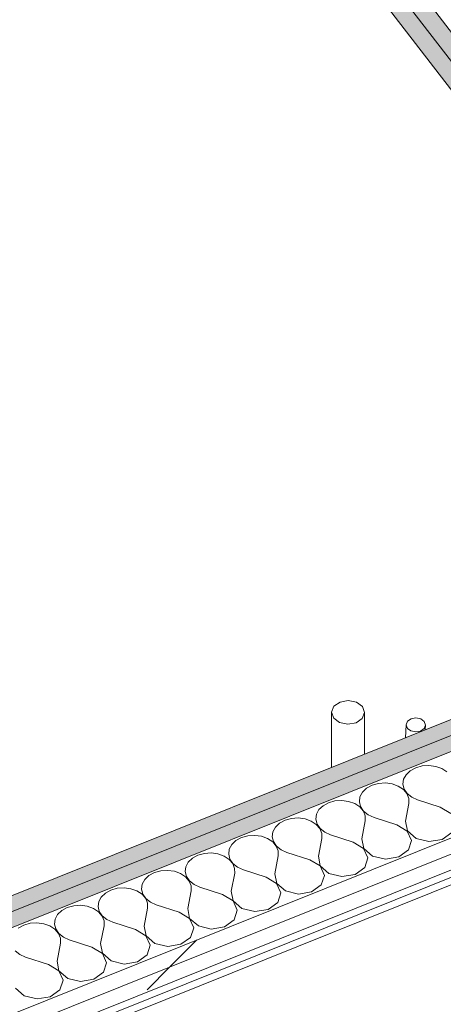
# Model space of a CAD drawing. Header units: millimetres. Extents: x -2220 to 52371, y -4077 to 6953.
# Tile 213 of 228: x 28369 to 28670, y 1370 to 2069. Entities that reach past the tile are written whole.
import ezdxf

# ---------------------------------------------------------------- set-up
doc = ezdxf.new("R2010")
doc.units = ezdxf.units.MM
doc.header["$MEASUREMENT"] = 0
doc.linetypes.add('Wipeout_Contour', pattern=[1000, 0, -1000])
doc.layers.add('Nuevo_01 Sanitaris', color=7, linetype='Continuous')
doc.layers.add('Nuevo_08_E_Envans secs', color=7, linetype='Continuous')
for name, color, linetype, lineweight in [('Nuevo_01 Sanitaris_Pluma_Nº__24', 252, 'Continuous', 5), ('Nuevo_01 Sanitaris_Pluma_Nº__75', 7, 'Continuous', 5), ('Nuevo_08_E_Envans secs_Pluma_Nº__1', 7, 'Continuous', 5)]:
    doc.layers.add(name, color=color, linetype=linetype, lineweight=lineweight)
for name, color, linetype, lineweight, true_color in [('Nuevo_08_E_Envans secs_Pluma_Nº__102', 7, 'Continuous', 5, 0xcccccc), ('Nuevo_08_E_Envans secs_Pluma_Nº__171', 171, 'Continuous', 13, 0xaaaaff), ('Nuevo_08_E_Envans secs_Pluma_Nº__177', 7, 'Continuous', 15, 0xf7e046), ('Nuevo_08_E_Envans secs_Pluma_Nº__79', 7, 'Continuous', 5, 0xaaffd5)]:
    doc.layers.add(name, color=color, linetype=linetype, lineweight=lineweight, true_color=true_color)
pattern_1 = [(45, (42615.74, 4689.65), (-183.8478, 183.8478), [195, -65]), (45, (42615.74, 4873.5), (-183.8478, 183.8478), [195, -65])]

# ---------------------------------------------------------------- blocks, each defined once
blk = doc.blocks.new('*X301', base_point=(42615.74, 4689.65))
at = {"layer": 'Nuevo_08_E_Envans secs_Pluma_Nº__102', "color": 254, "linetype": 'Continuous', "lineweight": 5, "true_color": 0xcccccc}
for p, q in [((28650.44, 1538.09), (28646.54, 1535.97)), ((28655, 1539.36), (28650.44, 1538.09)), ((28659.86, 1539.68), (28655, 1539.36)), ((28664.65, 1539.03), (28659.86, 1539.68)), ((28669.02, 1537.46), (28664.65, 1539.03)), ((28672.63, 1535.09), (28669.02, 1537.46)), ((28643.6, 1533.16), (28641.82, 1529.88)), ((28646.54, 1535.97), (28643.6, 1533.16)), ((28615.62, 1523.56), (28612.67, 1520.75)), ((28619.51, 1525.68), (28615.62, 1523.56)), ((28624.07, 1526.95), (28619.51, 1525.68)), ((28628.93, 1527.28), (28624.07, 1526.95)), ((28633.72, 1526.63), (28628.93, 1527.28)), ((28638.09, 1525.06), (28633.72, 1526.63)), ((28641.7, 1522.68), (28638.09, 1525.06)), ((28641.82, 1529.88), (28641.36, 1526.37)), ((28641.36, 1526.37), (28642.24, 1522.9)), ((28610.89, 1517.47), (28610.43, 1513.96)), ((28612.67, 1520.75), (28610.89, 1517.47)), ((28644.27, 1519.69), (28641.7, 1522.68)), ((28642.24, 1522.9), (28644.4, 1519.74)), ((28645.61, 1516.3), (28644.27, 1519.69)), ((28644.4, 1519.74), (28647.67, 1517.13)), ((28647.67, 1517.13), (28651.8, 1515.26)), ((28584.69, 1511.16), (28581.74, 1508.35)), ((28588.59, 1513.28), (28584.69, 1511.16)), ((28593.14, 1514.55), (28588.59, 1513.28)), ((28598, 1514.87), (28593.14, 1514.55)), ((28602.79, 1514.22), (28598, 1514.87)), ((28607.16, 1512.65), (28602.79, 1514.22)), ((28610.77, 1510.28), (28607.16, 1512.65)), ((28610.43, 1513.96), (28611.31, 1510.5)), ((28613.34, 1507.28), (28610.77, 1510.28)), ((28611.31, 1510.5), (28613.47, 1507.33)), ((28643.21, 1500.12), (28645.62, 1512.78)), ((28645.62, 1512.78), (28645.61, 1516.3)), ((28667.95, 1510.04), (28651.8, 1515.26)), ((28675.36, 1505.56), (28667.95, 1510.04)), ((28567.07, 1502.47), (28562.21, 1502.14)), ((28571.86, 1501.82), (28567.07, 1502.47)), ((28579.96, 1505.07), (28579.5, 1501.56)), ((28581.74, 1508.35), (28579.96, 1505.07)), ((28614.68, 1503.9), (28613.34, 1507.28)), ((28613.47, 1507.33), (28616.74, 1504.72)), ((28614.69, 1500.37), (28614.68, 1503.9)), ((28616.74, 1504.72), (28620.88, 1502.85)), ((28637.02, 1497.64), (28620.88, 1502.85)), ((28550.81, 1495.95), (28549.03, 1492.66)), ((28553.76, 1498.75), (28550.81, 1495.95)), ((28557.66, 1500.87), (28553.76, 1498.75)), ((28562.21, 1502.14), (28557.66, 1500.87)), ((28576.23, 1500.25), (28571.86, 1501.82)), ((28579.84, 1497.87), (28576.23, 1500.25)), ((28579.5, 1501.56), (28580.38, 1498.09)), ((28582.41, 1494.88), (28579.84, 1497.87)), ((28580.38, 1498.09), (28582.54, 1494.93)), ((28612.28, 1487.71), (28614.69, 1500.37)), ((28644.43, 1493.15), (28637.02, 1497.64)), ((28643.21, 1500.12), (28644.56, 1493.2)), ((28526.73, 1488.47), (28522.83, 1486.35)), ((28531.28, 1489.74), (28526.73, 1488.47)), ((28536.14, 1490.06), (28531.28, 1489.74)), ((28540.93, 1489.41), (28536.14, 1490.06)), ((28545.3, 1487.84), (28540.93, 1489.41)), ((28549.03, 1492.66), (28548.57, 1489.15)), ((28548.57, 1489.15), (28549.45, 1485.69)), ((28583.75, 1491.49), (28582.41, 1494.88)), ((28582.54, 1494.93), (28585.81, 1492.32)), ((28583.76, 1487.97), (28583.75, 1491.49)), ((28585.81, 1492.32), (28589.95, 1490.45)), ((28606.09, 1485.23), (28589.95, 1490.45)), ((28647.47, 1486.53), (28644.43, 1493.15)), ((28644.56, 1493.2), (28650.73, 1487.84)), ((28669.31, 1487.21), (28676.16, 1492.14)), ((28519.88, 1483.54), (28518.1, 1480.26)), ((28522.83, 1486.35), (28519.88, 1483.54)), ((28548.91, 1485.47), (28545.3, 1487.84)), ((28551.48, 1482.47), (28548.91, 1485.47)), ((28549.45, 1485.69), (28551.61, 1482.52)), ((28552.82, 1479.09), (28551.48, 1482.47)), ((28551.61, 1482.52), (28554.88, 1479.91)), ((28581.35, 1475.31), (28583.76, 1487.97)), ((28613.5, 1480.75), (28606.09, 1485.23)), ((28612.28, 1487.71), (28613.63, 1480.8)), ((28645.23, 1479.73), (28647.47, 1486.53)), ((28650.73, 1487.84), (28659.9, 1485.62)), ((28659.9, 1485.62), (28669.31, 1487.21)), ((28495.8, 1476.06), (28491.9, 1473.94)), ((28500.35, 1477.33), (28495.8, 1476.06)), ((28505.21, 1477.66), (28500.35, 1477.33)), ((28510.01, 1477.01), (28505.21, 1477.66)), ((28514.37, 1475.44), (28510.01, 1477.01)), ((28517.98, 1473.06), (28514.37, 1475.44)), ((28518.1, 1480.26), (28517.64, 1476.75)), ((28517.64, 1476.75), (28518.52, 1473.28)), ((28550.42, 1462.9), (28552.83, 1475.56)), ((28552.83, 1475.56), (28552.82, 1479.09)), ((28554.88, 1479.91), (28559.02, 1478.04)), ((28575.16, 1472.83), (28559.02, 1478.04)), ((28581.35, 1475.31), (28582.7, 1468.4)), ((28616.54, 1474.12), (28613.5, 1480.75)), ((28613.63, 1480.8), (28619.81, 1475.43)), ((28619.81, 1475.43), (28628.97, 1473.21)), ((28628.97, 1473.21), (28638.38, 1474.81)), ((28638.38, 1474.81), (28645.23, 1479.73)), ((28487.17, 1467.85), (28486.71, 1464.34)), ((28488.95, 1471.14), (28487.17, 1467.85)), ((28491.9, 1473.94), (28488.95, 1471.14)), ((28520.55, 1470.07), (28517.98, 1473.06)), ((28518.52, 1473.28), (28520.68, 1470.12)), ((28521.89, 1466.68), (28520.55, 1470.07)), ((28520.68, 1470.12), (28523.95, 1467.51)), ((28523.95, 1467.51), (28528.09, 1465.64)), ((28582.57, 1468.35), (28575.16, 1472.83)), ((28585.61, 1461.72), (28582.57, 1468.35)), ((28582.7, 1468.4), (28588.88, 1463.03)), ((28614.3, 1467.33), (28616.54, 1474.12)), ((28460.97, 1461.54), (28458.02, 1458.73)), ((28464.87, 1463.66), (28460.97, 1461.54)), ((28469.42, 1464.93), (28464.87, 1463.66)), ((28474.28, 1465.25), (28469.42, 1464.93)), ((28479.08, 1464.6), (28474.28, 1465.25)), ((28483.44, 1463.03), (28479.08, 1464.6)), ((28487.05, 1460.66), (28483.44, 1463.03)), ((28486.71, 1464.34), (28487.59, 1460.88)), ((28489.62, 1457.66), (28487.05, 1460.66)), ((28487.59, 1460.88), (28489.75, 1457.71)), ((28519.49, 1450.5), (28521.9, 1463.16)), ((28521.9, 1463.16), (28521.89, 1466.68)), ((28544.23, 1460.42), (28528.09, 1465.64)), ((28550.42, 1462.9), (28551.77, 1455.99)), ((28583.37, 1454.92), (28585.61, 1461.72)), ((28588.88, 1463.03), (28598.04, 1460.81)), ((28598.04, 1460.81), (28607.45, 1462.4)), ((28607.45, 1462.4), (28614.3, 1467.33)), ((28456.24, 1455.45), (28455.78, 1451.94)), ((28458.02, 1458.73), (28456.24, 1455.45)), ((28490.96, 1454.28), (28489.62, 1457.66)), ((28489.75, 1457.71), (28493.02, 1455.1)), ((28490.97, 1450.75), (28490.96, 1454.28)), ((28493.02, 1455.1), (28497.16, 1453.23)), ((28551.64, 1455.94), (28544.23, 1460.42)), ((28554.68, 1449.31), (28551.64, 1455.94)), ((28551.77, 1455.99), (28557.95, 1450.62)), ((28576.52, 1450), (28583.37, 1454.92)), ((28430.04, 1449.13), (28427.09, 1446.33)), ((28433.94, 1451.25), (28430.04, 1449.13)), ((28438.49, 1452.52), (28433.94, 1451.25)), ((28443.35, 1452.85), (28438.49, 1452.52)), ((28448.15, 1452.2), (28443.35, 1452.85)), ((28452.51, 1450.63), (28448.15, 1452.2)), ((28456.12, 1448.26), (28452.51, 1450.63)), ((28455.78, 1451.94), (28456.66, 1448.47)), ((28458.69, 1445.26), (28456.12, 1448.26)), ((28456.66, 1448.47), (28458.82, 1445.31)), ((28488.56, 1438.09), (28490.97, 1450.75)), ((28513.3, 1448.02), (28497.16, 1453.23)), ((28520.71, 1443.54), (28513.3, 1448.02)), ((28519.49, 1450.5), (28520.84, 1443.59)), ((28552.44, 1442.52), (28554.68, 1449.31)), ((28557.95, 1450.62), (28567.11, 1448.4)), ((28567.11, 1448.4), (28576.52, 1450)), ((28407.56, 1440.12), (28403.01, 1438.85)), ((28412.42, 1440.44), (28407.56, 1440.12)), ((28417.22, 1439.79), (28412.42, 1440.44)), ((28421.59, 1438.22), (28417.22, 1439.79)), ((28425.32, 1443.04), (28424.85, 1439.53)), ((28424.85, 1439.53), (28425.73, 1436.07)), ((28427.09, 1446.33), (28425.32, 1443.04)), ((28460.04, 1441.87), (28458.69, 1445.26)), ((28458.82, 1445.31), (28462.09, 1442.7)), ((28460.04, 1438.35), (28460.04, 1441.87)), ((28462.09, 1442.7), (28466.23, 1440.83)), ((28482.37, 1435.61), (28466.23, 1440.83)), ((28523.75, 1436.91), (28520.71, 1443.54)), ((28520.84, 1443.59), (28527.02, 1438.22)), ((28545.59, 1437.59), (28552.44, 1442.52)), ((28396.16, 1433.92), (28394.39, 1430.64)), ((28399.11, 1436.73), (28396.16, 1433.92)), ((28403.01, 1438.85), (28399.11, 1436.73)), ((28425.19, 1435.85), (28421.59, 1438.22)), ((28427.76, 1432.86), (28425.19, 1435.85)), ((28425.73, 1436.07), (28427.89, 1432.91)), ((28429.11, 1429.47), (28427.76, 1432.86)), ((28427.89, 1432.91), (28431.16, 1430.29)), ((28457.63, 1425.69), (28460.04, 1438.35)), ((28489.78, 1431.13), (28482.37, 1435.61)), ((28488.56, 1438.09), (28489.91, 1431.18)), ((28521.51, 1430.11), (28523.75, 1436.91)), ((28527.02, 1438.22), (28536.18, 1436)), ((28536.18, 1436), (28545.59, 1437.59)), ((28372.08, 1426.44), (28368.18, 1424.32)), ((28376.63, 1427.71), (28372.08, 1426.44)), ((28381.49, 1428.04), (28376.63, 1427.71)), ((28386.29, 1427.39), (28381.49, 1428.04)), ((28390.66, 1425.82), (28386.29, 1427.39)), ((28394.26, 1423.45), (28390.66, 1425.82)), ((28394.39, 1430.64), (28393.92, 1427.13)), ((28393.92, 1427.13), (28394.8, 1423.66)), ((28426.7, 1413.28), (28429.11, 1425.94)), ((28429.11, 1425.94), (28429.11, 1429.47)), ((28431.16, 1430.29), (28435.3, 1428.42)), ((28451.44, 1423.21), (28435.3, 1428.42)), ((28457.63, 1425.69), (28458.98, 1418.78)), ((28492.82, 1424.5), (28489.78, 1431.13)), ((28489.91, 1431.18), (28496.09, 1425.81)), ((28496.09, 1425.81), (28505.25, 1423.59)), ((28514.66, 1425.19), (28521.51, 1430.11)), ((28396.84, 1420.45), (28394.26, 1423.45)), ((28394.8, 1423.66), (28396.96, 1420.5)), ((28398.18, 1417.06), (28396.84, 1420.45)), ((28396.96, 1420.5), (28400.23, 1417.89)), ((28458.85, 1418.73), (28451.44, 1423.21)), ((28461.89, 1412.1), (28458.85, 1418.73)), ((28458.98, 1418.78), (28465.16, 1413.41)), ((28490.58, 1417.71), (28492.82, 1424.5)), ((28505.25, 1423.59), (28514.66, 1425.19)), ((28395.77, 1400.88), (28398.18, 1413.54)), ((28398.18, 1413.54), (28398.18, 1417.06)), ((28400.23, 1417.89), (28404.37, 1416.02)), ((28420.51, 1410.8), (28404.37, 1416.02)), ((28426.7, 1413.28), (28428.05, 1406.37)), ((28459.65, 1405.31), (28461.89, 1412.1)), ((28465.16, 1413.41), (28474.32, 1411.19)), ((28474.32, 1411.19), (28483.73, 1412.78)), ((28483.73, 1412.78), (28490.58, 1417.71)), ((28366.03, 1408.1), (28369.3, 1405.48)), ((28369.3, 1405.48), (28373.44, 1403.61)), ((28427.92, 1406.32), (28420.51, 1410.8)), ((28430.96, 1399.69), (28427.92, 1406.32)), ((28428.05, 1406.37), (28434.23, 1401)), ((28452.81, 1400.38), (28459.65, 1405.31)), ((28389.59, 1398.4), (28373.44, 1403.61)), ((28397, 1393.92), (28389.59, 1398.4)), ((28395.77, 1400.88), (28397.12, 1393.97)), ((28428.72, 1392.9), (28430.96, 1399.69)), ((28434.23, 1401), (28443.39, 1398.78)), ((28443.39, 1398.78), (28452.81, 1400.38)), ((28400.03, 1387.29), (28397, 1393.92)), ((28397.12, 1393.97), (28403.3, 1388.6)), ((28421.88, 1387.97), (28428.72, 1392.9)), ((28397.8, 1380.5), (28400.03, 1387.29)), ((28403.3, 1388.6), (28412.46, 1386.38)), ((28412.46, 1386.38), (28421.88, 1387.97)), ((28366.19, 1381.56), (28372.37, 1376.19)), ((28390.95, 1375.57), (28397.8, 1380.5)), ((28372.37, 1376.19), (28381.53, 1373.97)), ((28381.53, 1373.97), (28390.95, 1375.57))]:
    blk.add_line(p, q, dxfattribs=at)
blk = doc.blocks.new('Elem Sección_224_2', base_point=(42615.74, 4689.65))
at = {"layer": 'Nuevo_08_E_Envans secs_Pluma_Nº__79', "linetype": 'Continuous', "lineweight": 5, "true_color": 0xaaffd5}
for points in [[(27600.99, 1141.44), (27600.99, 1130.04), (28957.13, 1673.95), (28950.42, 1682.66)], [(27600.99, 1130.04), (27600.99, 1118.65), (28975.89, 1670.08), (28969.19, 1678.79), (28957.13, 1673.95)]]:
    blk.add_hatch(color=121, dxfattribs=at).paths.add_polyline_path(points)
at = {"layer": 'Nuevo_08_E_Envans secs', "lineweight": 0}
blk.add_blockref('*X301', (42615.74, 4689.65), dxfattribs=at)
at = {"color": 254, "linetype": 'Wipeout_Contour', "lineweight": 0, "ltscale": 142698.125829}
blk.add_wipeout([(27600.99, 1034.48), (29114.47, 1641.5), (29107.77, 1650.2), (29095.71, 1645.37), (27600.99, 1045.88)], dxfattribs=at).dxf.layer = 'Nuevo_08_E_Envans secs'
at = {"layer": 'Nuevo_08_E_Envans secs_Pluma_Nº__177', "linetype": 'Continuous', "lineweight": 15, "true_color": 0xf7e046}
h = blk.add_hatch(dxfattribs=at)
h.set_pattern_fill('Panellat_HPL_0002', color=53, style=0, pattern_type=2)
h.set_pattern_definition(pattern_1)
h.paths.add_polyline_path([(27600.99, 1034.48), (29114.47, 1641.5), (29107.77, 1650.2), (29095.71, 1645.37), (27600.99, 1045.88)])
at = {"color": 254, "linetype": 'Wipeout_Contour', "lineweight": 0, "ltscale": 142643.437328}
blk.add_wipeout([(27600.99, 1057.28), (27600.99, 1045.88), (29095.71, 1645.37), (29089, 1654.07), (29076.94, 1649.24)], dxfattribs=at).dxf.layer = 'Nuevo_08_E_Envans secs'
at = {"layer": 'Nuevo_08_E_Envans secs_Pluma_Nº__177', "linetype": 'Continuous', "lineweight": 15, "true_color": 0xf7e046}
h = blk.add_hatch(dxfattribs=at)
h.set_pattern_fill('Panellat_HPL_0002', color=53, style=0, pattern_type=2)
h.set_pattern_definition(pattern_1)
h.paths.add_polyline_path([(27600.99, 1057.28), (27600.99, 1045.88), (29095.71, 1645.37), (29089, 1654.07), (29076.94, 1649.24)])
at = {"color": 254, "linetype": 'Wipeout_Contour', "lineweight": 0, "ltscale": 113592.899743}
blk.add_wipeout([(27600.99, 1023.96), (29131.79, 1637.92), (29128.7, 1641.94), (27600.99, 1029.22)], dxfattribs=at).dxf.layer = 'Nuevo_08_E_Envans secs'
at = {"layer": 'Nuevo_08_E_Envans secs_Pluma_Nº__171', "linetype": 'Continuous', "lineweight": 13, "true_color": 0xaaaaff}
h = blk.add_hatch(dxfattribs=at)
h.set_pattern_fill('Panellat_HPL_0002', color=161, style=0, pattern_type=2)
h.set_pattern_definition(pattern_1)
h.paths.add_polyline_path([(27600.99, 1023.96), (29131.79, 1637.92), (29128.7, 1641.94), (27600.99, 1029.22)])
at = {"layer": 'Nuevo_08_E_Envans secs_Pluma_Nº__1', "color": 7, "linetype": 'Continuous', "lineweight": 5}
for p, q in [((28938.36, 1677.82), (27600.99, 1141.44)), ((28957.13, 1673.95), (27600.99, 1130.04)), ((28975.89, 1670.08), (27600.99, 1118.65)), ((29076.94, 1649.24), (27600.99, 1057.28)), ((29095.71, 1645.37), (27600.99, 1045.88)), ((29114.47, 1641.5), (27600.99, 1034.48)), ((29123.13, 1639.71), (27600.99, 1029.22)), ((29131.79, 1637.92), (27600.99, 1023.96))]:
    blk.add_line(p, q, dxfattribs=at)
blk = doc.blocks.new('Elem Sección_227_2', base_point=(42615.74, 4689.65))
at = {"layer": 'Nuevo_01 Sanitaris_Pluma_Nº__24', "color": 252, "linetype": 'Continuous', "lineweight": 5}
for p, q in [((28592.4, 1581.68), (28590.74, 1577.49)), ((28608.41, 1584.59), (28612.61, 1581.45)), ((28612.61, 1581.45), (28614.08, 1577.22)), ((28590.74, 1577.49), (28592.21, 1573.25)), ((28592.21, 1573.25), (28596.41, 1570.12)), ((28614.08, 1577.22), (28612.42, 1573.02)), ((28654.09, 1572.73), (28656.58, 1570.88)), ((28644.63, 1571.02), (28643.65, 1568.54)), ((28643.65, 1568.54), (28644.52, 1566.03)), ((28644.52, 1566.03), (28647.01, 1564.18)), ((28657.45, 1568.37), (28656.47, 1565.89)), ((28656.58, 1570.88), (28657.45, 1568.37))]:
    blk.add_line(p, q, dxfattribs=at)
at = {"layer": 'Nuevo_01 Sanitaris_Pluma_Nº__24', "color": 252, "linetype": 'Continuous', "lineweight": 5, "flags": 128}
for points in [[(28608.41, 1584.59), (28602.6, 1585.78), (28596.74, 1584.72), (28592.4, 1581.68)], [(28596.41, 1570.12), (28602.22, 1568.92), (28608.08, 1569.98), (28612.42, 1573.02)], [(28654.09, 1572.73), (28650.65, 1573.44), (28647.19, 1572.81), (28644.63, 1571.02)], [(28647.01, 1564.18), (28650.44, 1563.47), (28653.91, 1564.09), (28656.47, 1565.89)]]:
    blk.add_lwpolyline(points, dxfattribs=at)
at = {"layer": 'Nuevo_01 Sanitaris_Pluma_Nº__75', "color": 7, "linetype": 'Continuous', "lineweight": 5}
for p, q in [((28590.74, 1538.4), (28590.74, 1577.49)), ((28614.08, 1547.76), (28614.08, 1577.22)), ((28643.17, 1559.42), (28643.65, 1568.54)), ((28657.27, 1565.08), (28657.45, 1568.37))]:
    blk.add_line(p, q, dxfattribs=at)
blk = doc.blocks.new('Elem Sección_250_2', base_point=(42615.74, 4689.65))
at = {"layer": 'Nuevo_08_E_Envans secs_Pluma_Nº__79', "linetype": 'Continuous', "lineweight": 5, "true_color": 0xaaffd5}
for points in [[(27852.21, 3129.78), (27840.14, 3124.94), (27846.85, 3116.23), (28950.42, 1682.66), (28957.13, 1673.95), (28969.19, 1678.79)], [(27846.85, 3116.23), (27834.79, 3111.39), (28938.36, 1677.82), (28950.42, 1682.66)]]:
    blk.add_hatch(color=121, dxfattribs=at).paths.add_polyline_path(points)
at = {"color": 254, "linetype": 'Wipeout_Contour', "lineweight": 0, "ltscale": 143499.210203}
blk.add_wipeout([(27846.22, 3288.99), (27834.17, 3284.14), (29089, 1654.07), (29095.71, 1645.37), (29107.77, 1650.2)], dxfattribs=at).dxf.layer = 'Nuevo_08_E_Envans secs'
at = {"color": 254, "linetype": 'Wipeout_Contour', "lineweight": 0, "ltscale": 143391.457665}
blk.add_wipeout([(27822.11, 3279.3), (29040.84, 1696.13), (29076.94, 1649.24), (29089, 1654.07), (27834.17, 3284.14)], dxfattribs=at).dxf.layer = 'Nuevo_08_E_Envans secs'
at = {"color": 254, "linetype": 'Wipeout_Contour', "lineweight": 0, "ltscale": 114441.137555}
blk.add_wipeout([(27857.35, 3293.46), (27851.79, 3291.22), (29123.13, 1639.71), (29128.7, 1641.94)], dxfattribs=at).dxf.layer = 'Nuevo_08_E_Envans secs'
at = {"layer": 'Nuevo_08_E_Envans secs_Pluma_Nº__1', "color": 7, "linetype": 'Continuous', "lineweight": 5}
for p, q in [((27846.85, 3116.23), (28950.42, 1682.66)), ((27841.49, 3102.68), (28938.36, 1677.82))]:
    blk.add_line(p, q, dxfattribs=at)
at = {"layer": 'Nuevo_08_E_Envans secs_Pluma_Nº__1', "color": 7, "linetype": 'Continuous', "lineweight": 5, "flags": 128}
blk.add_lwpolyline([(27852.21, 3129.78), (28969.19, 1678.79), (28975.89, 1670.08)], dxfattribs=at)

msp = doc.modelspace()

# ---------------------------------------------------------------- block references
at = {"layer": 'Nuevo_08_E_Envans secs', "lineweight": 0}
msp.add_blockref('Elem Sección_224_2', (42615.74, 4689.65), dxfattribs=at)

# ---------------------------------------------------------------- next in the draw order: block references
at = {"layer": 'Nuevo_01 Sanitaris', "lineweight": 0}
msp.add_blockref('Elem Sección_227_2', (42615.74, 4689.65), dxfattribs=at)
at = {"layer": 'Nuevo_08_E_Envans secs', "lineweight": 0}
msp.add_blockref('Elem Sección_250_2', (42615.74, 4689.65), dxfattribs=at)

doc.saveas('drawing.dxf')
